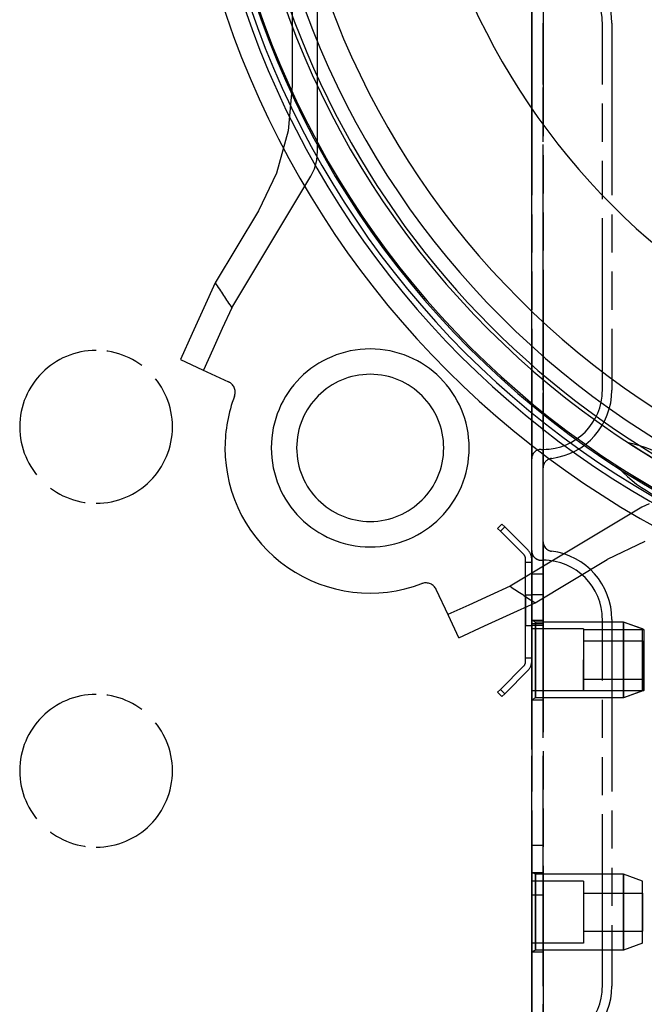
# Model space of a CAD drawing. Extents: x -156717 to 425753, y -51191 to 363295.
# Tile 229 of 256: x 135310 to 135391, y 109584 to 109713. Entities that reach past the tile are written whole.
import ezdxf

# ---------------------------------------------------------------- set-up
doc = ezdxf.new("R2010")
doc.units = 0
doc.header["$LTSCALE"] = 50
doc.linetypes.add('HIDDEN', pattern=[9.525, 6.35, -3.175])
doc.linetypes.add('PHANTOM', pattern=[0.8, 0.45, -0.05, 0.1, -0.05, 0.1, -0.05])
doc.layers.add('DEFAULT_2', color=8, linetype='HIDDEN')
doc.layers.add('DEFAULT_3', color=7, linetype='PHANTOM')

msp = doc.modelspace()

# ---------------------------------------------------------------- linework, layer by layer
at = {"layer": 'DEFAULT_2', "color": 8, "linetype": 'HIDDEN'}
for p, q in [((135348.61256, 109695.52291), (135348.61256, 109808.42309)), ((135345.28086, 109799.85787), (135345.28086, 109704.08813)), ((135345.28086, 109704.08813), (135344.76188, 109698.20023)), ((135344.76188, 109698.20023), (135343.24936, 109692.64532)), ((135348.50504, 109694.34625), (135348.61256, 109695.52291)), ((135348.20263, 109693.23523), (135348.50504, 109694.34625)), ((135347.73505, 109692.25275), (135348.20263, 109693.23523)), ((135337.38919, 109675.03435), (135347.73505, 109692.25275)), ((135343.24936, 109692.64532), (135340.89332, 109687.73735)), ((135340.89332, 109687.73735), (135335.23135, 109678.31426)), ((135335.23135, 109678.31426), (135333.72726, 109675.02666)), ((135333.72726, 109675.02666), (135332.203, 109671.68695)), ((135337.38919, 109675.03435), (135336.15183, 109672.31698)), ((135336.15183, 109672.31698), (135334.91698, 109669.6002)), ((135332.203, 109671.68695), (135330.65854, 109668.29513)), ((135334.91698, 109669.6002), (135333.68467, 109666.88403)), ((135330.65853, 109668.29513), (135333.55842, 109666.94289)), ((135333.55842, 109666.94289), (135336.97263, 109665.35082)), ((135337.74117, 109663.45874), (135337.74236, 109663.46187)), ((135391.04847, 109648.93933), (135373.83007, 109638.59347)), ((135392.03065, 109649.4068), (135391.04847, 109648.93933)), ((135391.4597, 109644.46207), (135386.53308, 109642.09759)), ((135377.11005, 109636.43567), (135386.53308, 109642.09759)), ((135373.83007, 109638.59345), (135371.14934, 109637.37277)), ((135365.73861, 109634.7627), (135364.14654, 109638.1769)), ((135371.14934, 109637.37277), (135368.43256, 109636.13793)), ((135368.43256, 109636.13793), (135365.67975, 109634.88893)), ((135373.82223, 109634.93146), (135377.11007, 109636.43568)), ((135367.09085, 109631.86282), (135365.73861, 109634.7627)), ((135370.48249, 109633.40719), (135373.82223, 109634.93146)), ((135367.09085, 109631.86282), (135370.48249, 109633.40719))]:
    msp.add_line(p, q, dxfattribs=at)
for centre, radius, start, end in [((135450.76872, 109751.973), 112.33474, 128.7987166, 270.0017657), ((135450.76872, 109751.973), 120.44256, 180, 0), ((135450.76872, 109751.973), 120.44256, 180, 0), ((135450.76872, 109751.973), 117.86718, 180, 0), ((135450.76872, 109751.973), 117.11707, 180, 0), ((135450.76872, 109751.973), 117.11707, 180, 0), ((135450.76872, 109751.973), 116.33446, 180, 270.0017752), ((135450.76872, 109751.973), 116.13693, 180, 0), ((135450.76872, 109751.973), 112.81144, 180, 0), ((135450.76872, 109751.973), 110.49111, 180, 0), ((135450.76872, 109751.973), 110.49111, 180, 0), ((135450.76872, 109751.973), 107.16562, 180, 0), ((135450.76872, 109751.973), 107.16562, 180, 0), ((135450.76872, 109751.973), 89.8881, 180, 0), ((135450.76872, 109751.973), 137.01997, 212.5188004, 214.160572), ((135355.50483, 109656.70911), 12.95189, 0, 180), ((135355.50483, 109656.70911), 9.6264, 0, 180), ((135336.33861, 109663.99116), 1.50022, 343.3068705, 65), ((135355.50483, 109656.70911), 19.00277, 159.1434533, 180), ((135336.33861, 109663.99116), 1.50022, 339.8632534, 343.3068705), ((135355.50483, 109656.70911), 19.00277, 180, 290.8038759), ((135355.50483, 109656.70911), 12.95189, 180, 0), ((135355.50483, 109656.70911), 9.6264, 180, 0), ((135384.88443, 109637.85807), 20.00292, 42.8327656, 77.1672344), ((135450.76872, 109751.973), 112.81144, 237, 243), ((135450.76872, 109751.973), 116.13693, 237, 243), ((135402.30838, 109668.03723), 20.00292, 222.310254, 257.689746), ((135362.78688, 109637.54288), 1.50022, 106.6931305, 110.8038759), ((135362.78688, 109637.54288), 1.50022, 25, 106.6931305), ((135450.76872, 109751.973), 137.01997, 235.839428, 237.4812128)]:
    msp.add_arc(centre, radius, start, end, dxfattribs=at)
at = {"layer": 'DEFAULT_3', "color": 8, "linetype": 'PHANTOM'}
for p, q in [((135376.64191, 109193.89165), (135376.64191, 109735.47158)), ((135376.64191, 109193.89165), (135376.64191, 109735.47158)), ((135378.14213, 109193.89165), (135378.14213, 109735.47158)), ((135378.14213, 109193.89165), (135378.14213, 109735.47158)), ((135378.14213, 109722.44315), (135378.14213, 109712.2722)), ((135376.64191, 109655.26789), (135376.64191, 109721.26951)), ((135378.14213, 109720.01933), (135378.14213, 109656.51807)), ((135376.64191, 109718.63426), (135376.64191, 109712.2722)), ((135376.64191, 109712.2722), (135376.64191, 109664.2652)), ((135378.14213, 109664.2652), (135378.14213, 109712.2722)), ((135385.88926, 109664.2652), (135385.88926, 109712.2722)), ((135385.88926, 109664.2652), (135385.88926, 109712.2722)), ((135387.13945, 109712.2722), (135387.13945, 109664.2652)), ((135376.64191, 109664.2652), (135376.64191, 109657.90314)), ((135378.14213, 109664.2652), (135378.14213, 109654.09425)), ((135376.64191, 109657.90314), (135376.64191, 109655.26789)), ((135377.8921, 109656.51807), (135378.14213, 109656.51807)), ((135378.14213, 109656.51807), (135378.14213, 109654.09425)), ((135372.75226, 109646.7291), (135372.18649, 109646.16334)), ((135372.5401, 109645.80973), (135373.10587, 109646.3755)), ((135373.10587, 109646.3755), (135372.5401, 109645.80973)), ((135373.10587, 109646.3755), (135372.75226, 109646.7291)), ((135373.10587, 109646.3755), (135376.17322, 109643.30815)), ((135372.18649, 109646.16334), (135372.5401, 109645.80973)), ((135375.60745, 109642.74238), (135372.5401, 109645.80973)), ((135378.14213, 109644.43178), (135378.14213, 109642.00796)), ((135378.14213, 109644.43178), (135378.14213, 109634.26083)), ((135376.64191, 109577.25652), (135376.64191, 109643.25814)), ((135376.64191, 109643.25814), (135376.64191, 109640.62289)), ((135375.8418, 109641.70791), (135375.8418, 109642.17661)), ((135375.8418, 109629.20609), (135375.8418, 109641.70791)), ((135376.64191, 109641.70791), (135375.8418, 109641.70791)), ((135376.64191, 109641.70791), (135375.8418, 109641.70791)), ((135376.64191, 109642.17661), (135376.64191, 109641.70791)), ((135376.64191, 109641.70791), (135376.64191, 109629.20609)), ((135377.8921, 109642.00796), (135378.14213, 109642.00796)), ((135378.14213, 109642.00796), (135378.14213, 109578.5067)), ((135376.64191, 109640.62289), (135376.64191, 109634.26083)), ((135376.64191, 109640.20769), (135376.64191, 109633.70675)), ((135376.64191, 109640.20769), (135378.14213, 109640.20769)), ((135376.64191, 109640.20769), (135378.14213, 109640.20769)), ((135378.14213, 109633.70675), (135378.14213, 109640.20769)), ((135375.8418, 109637.45729), (135375.8418, 109633.45671)), ((135375.8418, 109637.45729), (135376.64191, 109637.45729)), ((135375.8418, 109637.45729), (135376.64191, 109637.45729)), ((135376.64191, 109633.45671), (135376.64191, 109637.45729)), ((135378.14213, 109637.45729), (135376.64191, 109637.45729)), ((135378.14213, 109637.45729), (135376.64191, 109637.45729)), ((135376.64191, 109637.45729), (135376.64191, 109633.45671)), ((135378.14213, 109633.45671), (135378.14213, 109637.45729)), ((135375.8418, 109633.45671), (135376.64191, 109633.45671)), ((135375.8418, 109633.45671), (135376.64191, 109633.45671)), ((135376.64191, 109634.26083), (135376.64191, 109586.25383)), ((135376.64191, 109634.16381), (135376.64191, 109623.7483)), ((135376.64191, 109634.16381), (135376.64191, 109623.7483)), ((135376.64191, 109634.16381), (135378.14213, 109634.16381)), ((135376.64191, 109634.16381), (135378.14213, 109634.16381)), ((135376.64191, 109634.16381), (135378.14213, 109634.16381)), ((135376.64191, 109634.16381), (135378.14213, 109634.16381)), ((135377.14199, 109633.91368), (135376.64191, 109634.16371)), ((135377.14199, 109633.91368), (135376.64191, 109634.16371)), ((135376.64191, 109634.1578), (135376.64191, 109628.94676)), ((135376.64191, 109634.1578), (135376.64191, 109628.94676)), ((135376.64191, 109633.70675), (135378.14213, 109633.70675)), ((135376.64191, 109633.70675), (135378.14213, 109633.70675)), ((135378.14213, 109633.45671), (135376.64191, 109633.45671)), ((135378.14213, 109633.45671), (135376.64191, 109633.45671)), ((135388.64366, 109633.91368), (135377.14199, 109633.91368)), ((135388.64366, 109633.91368), (135377.14199, 109633.91368)), ((135377.14199, 109633.91368), (135377.14199, 109633.79134)), ((135377.14199, 109633.91368), (135377.14199, 109633.79134)), ((135377.14199, 109633.7874), (135377.14199, 109633.91368)), ((135377.14199, 109633.7874), (135377.14199, 109633.91368)), ((135377.14199, 109633.79134), (135377.14199, 109631.11505)), ((135377.14199, 109633.79134), (135377.14199, 109631.11505)), ((135377.14199, 109631.09911), (135377.14199, 109633.7874)), ((135377.14199, 109631.09911), (135377.14199, 109633.7874)), ((135378.14213, 109586.25383), (135378.14213, 109634.26083)), ((135378.14213, 109623.7483), (135378.14213, 109634.16381)), ((135378.14213, 109623.7483), (135378.14213, 109634.16381)), ((135385.88926, 109586.25383), (135385.88926, 109634.26083)), ((135385.88926, 109586.25383), (135385.88926, 109634.26083)), ((135387.13945, 109634.26083), (135387.13945, 109586.25383)), ((135391.30087, 109632.95664), (135388.64366, 109633.91368)), ((135391.14403, 109633.01313), (135388.64366, 109633.91368)), ((135388.64366, 109633.91368), (135388.64366, 109633.7874)), ((135388.64366, 109633.91368), (135388.64366, 109633.7874)), ((135388.64366, 109633.79134), (135388.64366, 109633.91368)), ((135388.64366, 109633.79134), (135388.64366, 109633.91368)), ((135388.64366, 109631.11505), (135388.64366, 109633.79134)), ((135388.64366, 109631.11505), (135388.64366, 109633.79134)), ((135388.64366, 109633.7874), (135388.64366, 109631.09911)), ((135388.64366, 109633.7874), (135388.64366, 109631.09911)), ((135383.41517, 109633.01313), (135376.64191, 109633.01313)), ((135383.41517, 109633.01313), (135376.64191, 109633.01313)), ((135376.64191, 109633.00941), (135376.64191, 109628.96329)), ((135376.64191, 109633.00941), (135376.64191, 109628.96329)), ((135383.41517, 109633.01313), (135383.41517, 109631.80849)), ((135383.41517, 109633.01312), (135383.41517, 109633.01313)), ((135383.41517, 109633.00852), (135383.41517, 109628.94881)), ((135383.41517, 109632.95664), (135391.30087, 109632.95664)), ((135383.41517, 109632.95664), (135391.30087, 109632.95664)), ((135383.41517, 109632.95663), (135383.41517, 109631.80947)), ((135391.14403, 109628.94881), (135391.14403, 109633.00733)), ((135391.30087, 109632.95663), (135391.30087, 109632.95664)), ((135391.30087, 109632.95664), (135391.30087, 109631.81777)), ((135391.30087, 109632.95663), (135391.30087, 109631.7499)), ((135377.14199, 109631.11505), (135377.14199, 109628.9649)), ((135377.14199, 109631.11505), (135377.14199, 109628.9649)), ((135377.14199, 109628.94721), (135377.14199, 109631.09911)), ((135377.14199, 109628.94721), (135377.14199, 109631.09911)), ((135383.41517, 109631.80947), (135383.41517, 109628.94892)), ((135383.41517, 109631.80849), (135383.41517, 109628.96329)), ((135383.41517, 109631.45642), (135391.1663, 109631.45642)), ((135383.41517, 109631.45642), (135391.1663, 109631.45642)), ((135383.41517, 109631.45641), (135383.41517, 109631.45622)), ((135383.41517, 109631.45622), (135383.41517, 109626.45569)), ((135388.64366, 109628.9649), (135388.64366, 109631.11505)), ((135388.64366, 109628.9649), (135388.64366, 109631.11505)), ((135388.64366, 109631.09911), (135388.64366, 109628.94721)), ((135388.64366, 109631.09911), (135388.64366, 109628.94721)), ((135391.1663, 109631.45623), (135391.1663, 109631.45641)), ((135391.1663, 109626.45569), (135391.1663, 109631.45623)), ((135391.30087, 109631.81777), (135391.30087, 109628.96319)), ((135391.30087, 109631.7499), (135391.30087, 109628.94892)), ((135375.8418, 109628.73739), (135375.8418, 109629.20609)), ((135376.64191, 109629.20609), (135375.8418, 109629.20609)), ((135376.64191, 109629.20609), (135375.8418, 109629.20609)), ((135376.64191, 109628.73739), (135376.64191, 109629.20609)), ((135376.64191, 109628.96329), (135376.64191, 109624.9027)), ((135376.64191, 109628.96329), (135376.64191, 109624.90477)), ((135376.64191, 109628.94676), (135376.64191, 109623.75584)), ((135376.64191, 109628.94676), (135376.64191, 109623.75431)), ((135377.14199, 109628.9649), (135377.14199, 109626.813)), ((135377.14199, 109628.9649), (135377.14199, 109626.813)), ((135377.14199, 109626.79706), (135377.14199, 109628.94721)), ((135377.14199, 109626.79706), (135377.14199, 109628.94721)), ((135383.41517, 109626.09562), (135383.41517, 109628.96326)), ((135383.41517, 109628.94892), (135383.41517, 109626.09425)), ((135383.41517, 109628.94881), (135383.41517, 109624.90271)), ((135388.64366, 109626.813), (135388.64366, 109628.9649)), ((135388.64366, 109626.813), (135388.64366, 109628.9649)), ((135388.64366, 109628.94721), (135388.64366, 109626.79706)), ((135388.64366, 109628.94721), (135388.64366, 109626.79706)), ((135391.14403, 109624.90218), (135391.14403, 109628.94881)), ((135391.30087, 109628.96319), (135391.30087, 109626.10264)), ((135391.30087, 109626.09265), (135391.30087, 109628.94892)), ((135372.5401, 109625.10427), (135375.60745, 109628.17163)), ((135376.17322, 109627.60586), (135373.10587, 109624.53851)), ((135377.14199, 109626.813), (135377.14199, 109624.12471)), ((135377.14199, 109626.813), (135377.14199, 109624.12471)), ((135377.14199, 109624.12077), (135377.14199, 109626.79706)), ((135377.14199, 109624.12077), (135377.14199, 109626.79706)), ((135383.41517, 109626.45569), (135391.1663, 109626.45569)), ((135383.41517, 109626.45569), (135391.1663, 109626.45569)), ((135383.41517, 109624.95548), (135383.41517, 109626.09562)), ((135383.41517, 109626.09425), (135383.41517, 109624.95547)), ((135388.64366, 109624.12471), (135388.64366, 109626.813)), ((135388.64366, 109624.12471), (135388.64366, 109626.813)), ((135388.64366, 109626.79706), (135388.64366, 109624.12077)), ((135388.64366, 109626.79706), (135388.64366, 109624.12077)), ((135391.30087, 109626.10264), (135391.30087, 109624.95548)), ((135391.30087, 109624.95547), (135391.30087, 109626.09265)), ((135372.5401, 109625.10427), (135372.18649, 109624.75067)), ((135372.18649, 109624.75067), (135372.75226, 109624.1849)), ((135372.5401, 109625.10427), (135373.10587, 109624.53851)), ((135373.10587, 109624.53851), (135372.5401, 109625.10427)), ((135372.75226, 109624.1849), (135373.10587, 109624.53851)), ((135383.41517, 109624.89898), (135376.64191, 109624.89898)), ((135383.41517, 109624.89898), (135376.64191, 109624.89898)), ((135383.41517, 109624.95547), (135383.41517, 109624.95548)), ((135383.41517, 109624.95547), (135391.30087, 109624.95547)), ((135383.41517, 109624.95547), (135391.30087, 109624.95547)), ((135391.30087, 109624.95547), (135388.64366, 109623.99843)), ((135391.14403, 109624.89898), (135388.64366, 109623.99843)), ((135391.30087, 109624.95548), (135391.30087, 109624.95547)), ((135377.14199, 109623.99843), (135376.64191, 109623.7484)), ((135377.14199, 109623.99843), (135376.64191, 109623.7484)), ((135376.64191, 109623.7483), (135378.14213, 109623.7483)), ((135376.64191, 109623.7483), (135378.14213, 109623.7483)), ((135376.64191, 109623.7483), (135378.14213, 109623.7483)), ((135376.64191, 109623.7483), (135378.14213, 109623.7483)), ((135377.14199, 109624.12471), (135377.14199, 109623.99843)), ((135377.14199, 109624.12471), (135377.14199, 109623.99843)), ((135377.14199, 109623.99843), (135377.14199, 109624.12077)), ((135377.14199, 109623.99843), (135377.14199, 109624.12077)), ((135388.64366, 109623.99843), (135377.14199, 109623.99843)), ((135388.64366, 109623.99843), (135377.14199, 109623.99843)), ((135388.64366, 109623.99843), (135388.64366, 109624.12471)), ((135388.64366, 109623.99843), (135388.64366, 109624.12471)), ((135388.64366, 109624.12077), (135388.64366, 109623.99843)), ((135388.64366, 109624.12077), (135388.64366, 109623.99843)), ((135376.64191, 109604.70252), (135376.64191, 109598.20157)), ((135376.64191, 109604.70252), (135378.14213, 109604.70252)), ((135376.64191, 109604.70252), (135378.14213, 109604.70252)), ((135378.14213, 109598.20157), (135378.14213, 109604.70252)), ((135376.64191, 109601.159), (135376.64191, 109590.74348)), ((135376.64191, 109601.159), (135376.64191, 109590.74348)), ((135376.64191, 109601.159), (135378.14213, 109601.159)), ((135376.64191, 109601.159), (135378.14213, 109601.159)), ((135376.64191, 109601.159), (135378.14213, 109601.159)), ((135376.64191, 109601.159), (135378.14213, 109601.159)), ((135377.14199, 109600.90886), (135376.64191, 109601.1589)), ((135377.14199, 109600.90886), (135376.64191, 109601.1589)), ((135376.64191, 109601.15411), (135376.64191, 109595.94195)), ((135376.64191, 109601.15299), (135376.64191, 109595.94195)), ((135383.41517, 109600.00832), (135376.64191, 109600.00832)), ((135383.41517, 109600.00832), (135376.64191, 109600.00832)), ((135376.64191, 109600.00511), (135376.64191, 109595.95848)), ((135376.64191, 109600.00252), (135376.64191, 109595.95848)), ((135388.64366, 109600.90886), (135377.14199, 109600.90886)), ((135388.64366, 109600.90886), (135377.14199, 109600.90886)), ((135377.14199, 109600.78259), (135377.14199, 109600.90886)), ((135377.14199, 109600.90886), (135377.14199, 109600.78653)), ((135377.14199, 109600.78259), (135377.14199, 109600.90886)), ((135377.14199, 109600.90886), (135377.14199, 109600.78653)), ((135377.14199, 109600.78653), (135377.14199, 109598.11024)), ((135377.14199, 109600.78653), (135377.14199, 109598.11024)), ((135377.14199, 109598.0943), (135377.14199, 109600.78259)), ((135377.14199, 109598.0943), (135377.14199, 109600.78259)), ((135378.14213, 109590.74348), (135378.14213, 109601.159)), ((135378.14213, 109590.74348), (135378.14213, 109601.159)), ((135383.41517, 109600.00511), (135383.41517, 109595.944)), ((135383.41517, 109600.00252), (135383.41517, 109595.944)), ((135391.14403, 109600.00832), (135388.64366, 109600.90886)), ((135391.14403, 109600.00832), (135388.64366, 109600.90886)), ((135388.64366, 109600.78653), (135388.64366, 109600.90886)), ((135388.64366, 109600.90886), (135388.64366, 109600.78259)), ((135388.64366, 109600.78653), (135388.64366, 109600.90886)), ((135388.64366, 109600.90886), (135388.64366, 109600.78259)), ((135388.64366, 109598.11024), (135388.64366, 109600.78653)), ((135388.64366, 109598.11024), (135388.64366, 109600.78653)), ((135388.64366, 109600.78259), (135388.64366, 109598.0943)), ((135388.64366, 109600.78259), (135388.64366, 109598.0943)), ((135391.14403, 109595.944), (135391.14403, 109600.00511)), ((135391.14403, 109595.944), (135391.14403, 109600.00252)), ((135376.64191, 109598.20157), (135378.14213, 109598.20157)), ((135376.64191, 109598.20157), (135378.14213, 109598.20157)), ((135377.14199, 109598.11024), (135377.14199, 109595.96009)), ((135377.14199, 109598.11024), (135377.14199, 109595.96009)), ((135377.14199, 109595.9424), (135377.14199, 109598.0943)), ((135377.14199, 109595.9424), (135377.14199, 109598.0943)), ((135383.41517, 109598.45161), (135391.1663, 109598.45161)), ((135383.41517, 109598.45161), (135391.1663, 109598.45161)), ((135383.41517, 109598.45161), (135391.1663, 109598.45161)), ((135383.41517, 109598.45161), (135391.1663, 109598.45161)), ((135383.41517, 109598.4516), (135383.41517, 109598.45141)), ((135383.41517, 109598.4516), (135383.41517, 109598.45141)), ((135383.41517, 109598.45141), (135383.41517, 109593.45088)), ((135383.41517, 109598.45141), (135383.41517, 109593.45088)), ((135388.64366, 109595.96009), (135388.64366, 109598.11024)), ((135388.64366, 109595.96009), (135388.64366, 109598.11024)), ((135388.64366, 109598.0943), (135388.64366, 109595.9424)), ((135388.64366, 109598.0943), (135388.64366, 109595.9424)), ((135391.1663, 109598.45142), (135391.1663, 109598.4516)), ((135391.1663, 109598.45142), (135391.1663, 109598.4516)), ((135391.1663, 109593.45088), (135391.1663, 109598.45142)), ((135391.1663, 109593.45088), (135391.1663, 109598.45142)), ((135376.64191, 109595.95848), (135376.64191, 109591.89789)), ((135376.64191, 109595.95848), (135376.64191, 109591.89737)), ((135376.64191, 109595.94195), (135376.64191, 109590.74949)), ((135376.64191, 109595.94195), (135376.64191, 109590.74949)), ((135377.14199, 109595.96009), (135377.14199, 109593.80819)), ((135377.14199, 109595.96009), (135377.14199, 109593.80819)), ((135377.14199, 109593.79224), (135377.14199, 109595.9424)), ((135377.14199, 109593.79224), (135377.14199, 109595.9424)), ((135383.41517, 109595.944), (135383.41517, 109591.89877)), ((135383.41517, 109595.944), (135383.41517, 109591.89997)), ((135388.64366, 109593.80819), (135388.64366, 109595.96009)), ((135388.64366, 109593.80819), (135388.64366, 109595.96009)), ((135388.64366, 109595.9424), (135388.64366, 109593.79224)), ((135388.64366, 109595.9424), (135388.64366, 109593.79224)), ((135391.14403, 109591.89875), (135391.14403, 109595.944)), ((135391.14403, 109591.89737), (135391.14403, 109595.944)), ((135377.14199, 109593.80819), (135377.14199, 109591.1199)), ((135377.14199, 109593.80819), (135377.14199, 109591.1199)), ((135377.14199, 109591.11596), (135377.14199, 109593.79224)), ((135377.14199, 109591.11596), (135377.14199, 109593.79224)), ((135383.41517, 109593.45088), (135391.1663, 109593.45088)), ((135383.41517, 109593.45088), (135391.1663, 109593.45088)), ((135383.41517, 109593.45088), (135391.1663, 109593.45088)), ((135383.41517, 109593.45088), (135391.1663, 109593.45088)), ((135388.64366, 109591.1199), (135388.64366, 109593.80819)), ((135388.64366, 109591.1199), (135388.64366, 109593.80819)), ((135388.64366, 109593.79224), (135388.64366, 109591.11596)), ((135388.64366, 109593.79224), (135388.64366, 109591.11596)), ((135383.41517, 109591.89417), (135376.64191, 109591.89417)), ((135383.41517, 109591.89417), (135376.64191, 109591.89417)), ((135377.14199, 109590.99362), (135376.64191, 109590.74359)), ((135377.14199, 109590.99362), (135376.64191, 109590.74359)), ((135377.14199, 109591.1199), (135377.14199, 109590.99362)), ((135377.14199, 109591.1199), (135377.14199, 109590.99362)), ((135377.14199, 109590.99362), (135377.14199, 109591.11596)), ((135377.14199, 109590.99362), (135377.14199, 109591.11596)), ((135388.64366, 109590.99362), (135377.14199, 109590.99362)), ((135388.64366, 109590.99362), (135377.14199, 109590.99362)), ((135391.14403, 109591.89417), (135388.64366, 109590.99362)), ((135391.14403, 109591.89417), (135388.64366, 109590.99362)), ((135388.64366, 109590.99362), (135388.64366, 109591.1199)), ((135388.64366, 109590.99362), (135388.64366, 109591.1199)), ((135388.64366, 109591.11596), (135388.64366, 109590.99362)), ((135388.64366, 109591.11596), (135388.64366, 109590.99362)), ((135376.64191, 109590.74348), (135378.14213, 109590.74348)), ((135376.64191, 109590.74348), (135378.14213, 109590.74348)), ((135376.64191, 109590.74348), (135378.14213, 109590.74348)), ((135376.64191, 109586.25383), (135376.64191, 109579.89177)), ((135378.14213, 109586.25383), (135378.14213, 109576.08288))]:
    msp.add_line(p, q, dxfattribs=at)
for centre, radius, start, end in [((135378.14213, 109712.2722), 8.99731, 0, 82.9925253), ((135378.14213, 109712.2722), 7.74713, 0, 90), ((135319.6336, 109659.4595), 10.00146, 90, 270), ((135319.6336, 109659.4595), 10.00146, 270, 90), ((135378.14213, 109664.2652), 7.74713, 270, 0), ((135378.14213, 109664.2652), 8.99731, 277.0074747, 0), ((135377.8921, 109655.26789), 1.25018, 90, 180), ((135377.8921, 109655.26789), 1.25018, 90, 180), ((135379.39232, 109654.09425), 1.25018, 97.0074747, 179.9999998), ((135379.39232, 109654.09425), 1.25018, 97.0074747, 180), ((135379.39232, 109644.43178), 1.25018, 180, 204.4644544), ((135379.39232, 109644.43178), 1.25018, 180.0019174, 262.9925253), ((135379.39232, 109644.43178), 1.25018, 204.4644544, 262.9925253), ((135375.04168, 109642.17661), 0.80012, 0.0000002, 45), ((135375.04168, 109642.17661), 1.60023, 0, 45), ((135377.8921, 109643.25814), 1.25018, 180, 270), ((135377.8921, 109643.25814), 1.25018, 180, 239.0957795), ((135378.14213, 109634.26083), 8.99731, 0, 82.9925253), ((135377.8921, 109643.25814), 1.25018, 239.0957795, 270), ((135378.14213, 109634.26083), 7.74713, 0, 90), ((135375.04168, 109628.73739), 0.80012, 315, 0), ((135375.04168, 109628.73739), 1.60023, 315, 0), ((135319.6336, 109614.45294), 10.00146, 90, 270), ((135319.6336, 109614.45294), 10.00146, 270, 90), ((135378.14213, 109586.25383), 7.74713, 270, 0), ((135378.14213, 109586.25383), 8.99731, 277.0074747, 0)]:
    msp.add_arc(centre, radius, start, end, dxfattribs=at)

doc.saveas('drawing.dxf')
